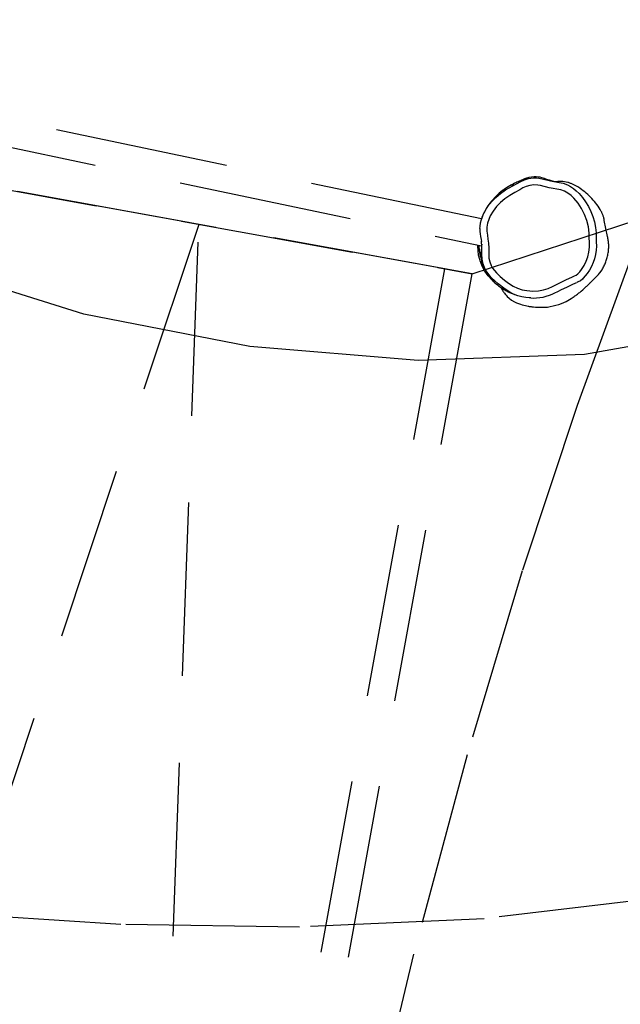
# Model space of a CAD drawing. Header units: metres. Extents: x 104098 to 104607, y 427853 to 428230.
# Tile 121 of 147: x 104269.629 to 104270.493, y 428144.308 to 428145.726. Entities that reach past the tile are written whole.
import ezdxf

# ---------------------------------------------------------------- set-up
doc = ezdxf.new("R2010")
doc.units = ezdxf.units.M
doc.linetypes.add('DASHED2', pattern=[0.375, 0.25, -0.125])

# ---------------------------------------------------------------- blocks, each defined once
blk = doc.blocks.new('school2')
at = {"color": 252, "linetype": 'DASHED2'}
for p, q in [((108001.0378, 456624.5779), (108000.5788, 456625.2392)), ((108000.5448, 456625.2216), (108001.0113, 456624.5495)), ((108000.9739, 456624.5298), (108000.4997, 456625.1741)), ((108000.4997, 456625.1741), (108000.9739, 456624.5298)), ((108000.9502, 456624.562), (108000.5234, 456625.1418)), ((108000.528, 456624.8714), (108000.4112, 456625.0795)), ((108000.6692, 456624.6735), (108000.528, 456624.8714)), ((108000.7368, 456624.8519), (107998.51, 456623.6599)), ((107998.9367, 456623.0801), (108000.7368, 456624.8519)), ((108000.8314, 456624.4923), (108000.6692, 456624.6735)), ((108001.0419, 456624.5798), (108001.0468, 456624.5818)), ((108001.0468, 456624.5818), (108001.0534, 456624.5837)), ((108001.0527, 456624.5839), (108001.0478, 456624.5824)), ((108001.0478, 456624.5824), (108001.0478, 456624.5824)), ((108001.0478, 456624.5824), (108001.0478, 456624.5824)), ((108001.0576, 456624.5852), (108001.0527, 456624.5839)), ((108001.0534, 456624.5837), (108001.0601, 456624.5852)), ((108001.0622, 456624.5861), (108001.0576, 456624.5852)), ((108001.0601, 456624.5852), (108001.0672, 456624.586)), ((108001.0667, 456624.5867), (108001.0622, 456624.5861)), ((108001.0744, 456624.5873), (108001.0667, 456624.5867)), ((108001.0672, 456624.586), (108001.0742, 456624.5863)), ((108001.0742, 456624.5863), (108001.083, 456624.5857)), ((108001.0816, 456624.5873), (108001.0744, 456624.5873)), ((108001.0878, 456624.5868), (108001.0816, 456624.5873)), ((108001.083, 456624.5857), (108001.0918, 456624.5843)), ((108001.0884, 456624.5867), (108001.0878, 456624.5868)), ((108001.0949, 456624.5856), (108001.0884, 456624.5867)), ((108001.0918, 456624.5843), (108001.1093, 456624.5802)), ((108001.103, 456624.5837), (108001.0949, 456624.5856)), ((108001.0949, 456624.5856), (108001.0949, 456624.5856)), ((108001.1028, 456624.5837), (108001.1015, 456624.5841)), ((108001.1033, 456624.5836), (108001.1027, 456624.5838)), ((108001.103, 456624.5837), (108001.1027, 456624.5838)), ((108001.1043, 456624.5833), (108001.1033, 456624.5836)), ((108001.1051, 456624.5831), (108001.1043, 456624.5833)), ((108001.1055, 456624.583), (108001.1051, 456624.5831)), ((108001.1057, 456624.5829), (108001.1055, 456624.583)), ((108001.1057, 456624.5829), (108001.1057, 456624.5829)), ((108001.1067, 456624.5827), (108001.1057, 456624.5829)), ((108001.107, 456624.5828), (108001.1067, 456624.5827)), ((108001.1075, 456624.5826), (108001.107, 456624.5828)), ((108001.1095, 456624.5819), (108001.1075, 456624.5826)), ((108001.1111, 456624.5813), (108001.1095, 456624.5819)), ((108001.1124, 456624.5808), (108001.1111, 456624.5813)), ((108001.1136, 456624.5803), (108001.1124, 456624.5808)), ((108001.0262, 456624.5689), (108001.0238, 456624.5663)), ((108001.0267, 456624.5694), (108001.0262, 456624.5689)), ((108001.0268, 456624.5693), (108001.029, 456624.5715)), ((108001.029, 456624.5715), (108001.033, 456624.5747)), ((108001.033, 456624.5747), (108001.0372, 456624.5774)), ((108001.04, 456624.5674), (108001.0356, 456624.564)), ((108001.0372, 456624.5774), (108001.0419, 456624.5798)), ((108001.0449, 456624.5702), (108001.04, 456624.5674)), ((108001.0501, 456624.5723), (108001.0449, 456624.5702)), ((108001.0579, 456624.5745), (108001.0501, 456624.5723)), ((108001.066, 456624.5759), (108001.0579, 456624.5745)), ((108001.0742, 456624.5763), (108001.066, 456624.5759)), ((108001.0824, 456624.5758), (108001.0742, 456624.5763)), ((108001.0906, 456624.5745), (108001.0824, 456624.5758)), ((108001.0987, 456624.5726), (108001.0906, 456624.5745)), ((108001.1067, 456624.5706), (108001.0987, 456624.5726)), ((108001.1119, 456624.5692), (108001.1067, 456624.5706)), ((108001.1093, 456624.5802), (108001.1162, 456624.5783)), ((108001.1169, 456624.5675), (108001.1119, 456624.5692)), ((108001.1146, 456624.58), (108001.1136, 456624.5803)), ((108001.1154, 456624.5796), (108001.1146, 456624.58)), ((108001.1162, 456624.5793), (108001.1154, 456624.5796)), ((108001.1169, 456624.5791), (108001.1162, 456624.5793)), ((108001.1162, 456624.5783), (108001.1162, 456624.5783)), ((108001.1162, 456624.5783), (108001.1162, 456624.5783)), ((108001.1162, 456624.5783), (108001.1162, 456624.5783)), ((108001.1162, 456624.5783), (108001.1217, 456624.5764)), ((108001.1175, 456624.5788), (108001.1169, 456624.5791)), ((108001.1216, 456624.5652), (108001.1169, 456624.5675)), ((108001.118, 456624.5787), (108001.1175, 456624.5788)), ((108001.1186, 456624.5784), (108001.118, 456624.5787)), ((108001.1194, 456624.5782), (108001.1186, 456624.5784)), ((108001.1198, 456624.578), (108001.1194, 456624.5782)), ((108001.1203, 456624.5778), (108001.1198, 456624.578)), ((108001.1208, 456624.5777), (108001.1203, 456624.5778)), ((108001.1213, 456624.5775), (108001.1208, 456624.5777)), ((108001.1225, 456624.5771), (108001.1213, 456624.5775)), ((108001.1217, 456624.5764), (108001.1269, 456624.5737)), ((108001.1237, 456624.5766), (108001.1225, 456624.5771)), ((108001.125, 456624.576), (108001.1237, 456624.5766)), ((108001.1284, 456624.5743), (108001.125, 456624.576)), ((108001.1269, 456624.5737), (108001.133, 456624.5692)), ((108001.1316, 456624.5722), (108001.1284, 456624.5743)), ((108001.1347, 456624.5697), (108001.1316, 456624.5722)), ((108001.133, 456624.5692), (108001.1358, 456624.5665)), ((108001.1368, 456624.5677), (108001.1347, 456624.5697)), ((108001.1358, 456624.5665), (108001.1383, 456624.5636)), ((108001.1388, 456624.5655), (108001.1368, 456624.5677)), ((107998.9367, 456623.0801), (108000.9502, 456624.562)), ((108001.0031, 456624.5483), (108001.0071, 456624.5529)), ((108001.0071, 456624.5529), (108001.0082, 456624.5539)), ((108001.017, 456624.5567), (108001.0154, 456624.5544)), ((108001.0195, 456624.5605), (108001.017, 456624.5567)), ((108001.0217, 456624.5636), (108001.0195, 456624.5605)), ((108001.0238, 456624.5663), (108001.0217, 456624.5636)), ((108001.028, 456624.5551), (108001.0246, 456624.5502)), ((108001.0315, 456624.5598), (108001.028, 456624.5551)), ((108001.0356, 456624.564), (108001.0315, 456624.5598)), ((108001.1264, 456624.5617), (108001.1216, 456624.5652)), ((108001.1304, 456624.5574), (108001.1264, 456624.5617)), ((108001.1326, 456624.5543), (108001.1304, 456624.5574)), ((108001.1396, 456624.5435), (108001.1326, 456624.5543)), ((108001.1383, 456624.5636), (108001.1383, 456624.5636)), ((108001.1383, 456624.5636), (108001.1411, 456624.5596)), ((108001.1404, 456624.5634), (108001.1388, 456624.5655)), ((108001.1417, 456624.5614), (108001.1404, 456624.5634)), ((108001.1411, 456624.5596), (108001.1478, 456624.5492)), ((108001.1428, 456624.5595), (108001.1417, 456624.5614)), ((108001.1437, 456624.5577), (108001.1428, 456624.5595)), ((108001.1445, 456624.5561), (108001.1437, 456624.5577)), ((108001.1452, 456624.5547), (108001.1445, 456624.5561)), ((108001.1459, 456624.5534), (108001.1452, 456624.5547)), ((108001.1464, 456624.5524), (108001.1459, 456624.5534)), ((108001.1468, 456624.5517), (108001.1464, 456624.5524)), ((108000.9959, 456624.5372), (108000.9991, 456624.5428)), ((108001.0014, 456624.5405), (108000.9987, 456624.5372)), ((108000.9988, 456624.5354), (108001.0034, 456624.5406)), ((108001.0004, 456624.5394), (108000.9989, 456624.5375)), ((108000.9991, 456624.5428), (108001.0031, 456624.5483)), ((108001.0021, 456624.5413), (108001.0004, 456624.5394)), ((108001.0045, 456624.5436), (108001.0014, 456624.5405)), ((108001.004, 456624.5431), (108001.0021, 456624.5413)), ((108001.0034, 456624.5406), (108001.0064, 456624.5436)), ((108001.0034, 456624.5406), (108001.0034, 456624.5406)), ((108001.0034, 456624.5406), (108001.0034, 456624.5406)), ((108001.0034, 456624.5406), (108001.0034, 456624.5406)), ((108001.0063, 456624.5452), (108001.004, 456624.5431)), ((108001.008, 456624.5466), (108001.0045, 456624.5436)), ((108001.0095, 456624.5479), (108001.0063, 456624.5452)), ((108001.0115, 456624.5497), (108001.008, 456624.5466)), ((108001.0115, 456624.5497), (108001.0095, 456624.5479)), ((108001.0131, 456624.5512), (108001.0115, 456624.5497)), ((108001.0165, 456624.54), (108001.0115, 456624.5348)), ((108001.0212, 456624.5454), (108001.0165, 456624.54)), ((108001.0246, 456624.5502), (108001.0212, 456624.5454)), ((108001.1429, 456624.539), (108001.1396, 456624.5435)), ((108001.1464, 456624.5345), (108001.1429, 456624.539)), ((108001.1471, 456624.5511), (108001.1468, 456624.5517)), ((108001.1475, 456624.5505), (108001.1471, 456624.5511)), ((108001.1478, 456624.5498), (108001.1475, 456624.5505)), ((108001.1482, 456624.5492), (108001.1478, 456624.5498)), ((108001.1478, 456624.5492), (108001.1552, 456624.5393)), ((108001.1485, 456624.5487), (108001.1482, 456624.5492)), ((108001.1487, 456624.5483), (108001.1485, 456624.5487)), ((108001.149, 456624.5478), (108001.1487, 456624.5483)), ((108001.1493, 456624.5472), (108001.149, 456624.5478)), ((108001.1497, 456624.5466), (108001.1493, 456624.5472)), ((108001.1501, 456624.546), (108001.1497, 456624.5466)), ((108001.1505, 456624.5454), (108001.1501, 456624.546)), ((108001.151, 456624.5447), (108001.1505, 456624.5454)), ((108001.1515, 456624.544), (108001.151, 456624.5447)), ((108001.1548, 456624.5414), (108001.1511, 456624.5446)), ((108001.1518, 456624.5437), (108001.1515, 456624.544)), ((108001.16, 456624.5365), (108001.1548, 456624.5414)), ((108001.1552, 456624.5393), (108001.1587, 456624.5342)), ((107998.9605, 456623.0478), (108000.9739, 456624.5298)), ((108000.9739, 456624.5298), (108001.2136, 456624.4166)), ((108000.9899, 456624.5207), (108000.9919, 456624.5279)), ((108000.9919, 456624.5279), (108000.995, 456624.5355)), ((108000.9929, 456624.5266), (108000.9919, 456624.5236)), ((108000.9922, 456624.5227), (108000.9949, 456624.5292)), ((108000.9941, 456624.5296), (108000.9929, 456624.5266)), ((108000.9962, 456624.5335), (108000.9941, 456624.5296)), ((108000.9949, 456624.5292), (108000.9962, 456624.5312)), ((108000.995, 456624.5355), (108000.9959, 456624.5372)), ((108000.9959, 456624.5372), (108000.9959, 456624.5372)), ((108000.9959, 456624.5372), (108000.9959, 456624.5372)), ((108000.998, 456624.5362), (108000.9962, 456624.5335)), ((108000.9962, 456624.5312), (108000.9988, 456624.5354)), ((108000.9987, 456624.5372), (108000.998, 456624.5362)), ((108000.9989, 456624.5375), (108000.9981, 456624.5364)), ((108001.0039, 456624.5248), (108001.0018, 456624.5197)), ((108001.0068, 456624.5294), (108001.0039, 456624.5248)), ((108001.0115, 456624.5348), (108001.0068, 456624.5294)), ((108001.1496, 456624.5299), (108001.1464, 456624.5345)), ((108001.1522, 456624.525), (108001.1496, 456624.5299)), ((108001.1539, 456624.5195), (108001.1522, 456624.525)), ((108001.1587, 456624.5342), (108001.1615, 456624.5287)), ((108001.1643, 456624.5306), (108001.16, 456624.5365)), ((108001.1615, 456624.5287), (108001.1631, 456624.5238)), ((108000.9884, 456624.5031), (108000.9886, 456624.5116)), ((108000.9886, 456624.5116), (108000.9891, 456624.5161)), ((108000.9891, 456624.5161), (108000.9899, 456624.5207)), ((108000.99, 456624.5106), (108000.9896, 456624.5045)), ((108000.9906, 456624.5168), (108000.99, 456624.5106)), ((108000.9902, 456624.5065), (108000.9903, 456624.5108)), ((108000.9903, 456624.5108), (108000.9908, 456624.5168)), ((108000.9903, 456624.5108), (108000.9903, 456624.5108)), ((108000.9903, 456624.5108), (108000.9903, 456624.5108)), ((108000.9907, 456624.5177), (108000.9906, 456624.5168)), ((108000.9919, 456624.5236), (108000.9907, 456624.5177)), ((108000.9907, 456624.5177), (108000.9907, 456624.5177)), ((108000.9907, 456624.5177), (108000.9907, 456624.5177)), ((108000.9907, 456624.5177), (108000.9907, 456624.5177)), ((108000.9908, 456624.5168), (108000.9922, 456624.5227)), ((108001.0003, 456624.511), (108001.0002, 456624.5066)), ((108001.0008, 456624.5154), (108001.0003, 456624.511)), ((108001.0018, 456624.5197), (108001.0008, 456624.5154)), ((108001.1548, 456624.5138), (108001.1539, 456624.5195)), ((108001.155, 456624.5081), (108001.1548, 456624.5138)), ((108001.1631, 456624.5238), (108001.1642, 456624.5187)), ((108001.1642, 456624.5187), (108001.1648, 456624.5134)), ((108001.1648, 456624.5134), (108001.165, 456624.508)), ((108000.9885, 456624.4997), (108000.9886, 456624.4981)), ((108000.9886, 456624.4981), (108000.9889, 456624.4953)), ((108000.9896, 456624.502), (108000.9895, 456624.5018)), ((108000.9895, 456624.5018), (108000.9895, 456624.5018)), ((108000.9895, 456624.5018), (108000.9895, 456624.5008)), ((108000.9896, 456624.5047), (108000.9896, 456624.5047)), ((108000.9896, 456624.5047), (108000.9896, 456624.5034)), ((108000.9896, 456624.5034), (108000.9896, 456624.5025)), ((108000.9896, 456624.5025), (108000.9896, 456624.502)), ((108000.991, 456624.4936), (108000.9902, 456624.5065)), ((108001.0002, 456624.5066), (108001.0005, 456624.4989)), ((108001.0005, 456624.4989), (108001.0012, 456624.4912)), ((108001.1528, 456624.4896), (108001.1544, 456624.4988)), ((108001.1544, 456624.4988), (108001.155, 456624.5081)), ((108001.1646, 456624.5003), (108001.1636, 456624.4926)), ((108001.165, 456624.508), (108001.1646, 456624.5003)), ((108001.0115, 456624.3343), (108000.8314, 456624.4923)), ((108000.9889, 456624.4953), (108000.9892, 456624.493)), ((108000.9892, 456624.4824), (108000.989, 456624.4812)), ((108000.9892, 456624.493), (108000.9895, 456624.4911)), ((108000.9899, 456624.485), (108000.9892, 456624.4824)), ((108000.9895, 456624.4911), (108000.9898, 456624.4896)), ((108000.9898, 456624.4896), (108000.99, 456624.4882)), ((108000.9902, 456624.4868), (108000.9899, 456624.485)), ((108000.99, 456624.4882), (108000.9903, 456624.4869)), ((108000.9903, 456624.4873), (108000.9902, 456624.4868)), ((108000.9903, 456624.4869), (108000.9905, 456624.4863)), ((108000.9905, 456624.4863), (108000.9906, 456624.4857)), ((108000.9906, 456624.4857), (108000.9908, 456624.485)), ((108000.9908, 456624.485), (108000.991, 456624.4842)), ((108000.9929, 456624.481), (108000.991, 456624.4936)), ((108000.991, 456624.4842), (108000.9913, 456624.4833)), ((108000.9913, 456624.4833), (108000.9916, 456624.482)), ((108000.9916, 456624.482), (108000.9921, 456624.4806)), ((108001.0012, 456624.4912), (108001.0025, 456624.4837)), ((108001.0025, 456624.4837), (108001.0045, 456624.4763)), ((108001.1502, 456624.4806), (108001.1528, 456624.4896)), ((108001.162, 456624.4849), (108001.1596, 456624.4773)), ((108001.1636, 456624.4926), (108001.162, 456624.4849)), ((108000.9882, 456624.4756), (108000.9881, 456624.4736)), ((108000.9881, 456624.4736), (108000.9881, 456624.4712)), ((108000.9881, 456624.4712), (108000.9884, 456624.4675)), ((108000.9884, 456624.4773), (108000.9882, 456624.4756)), ((108000.9885, 456624.4787), (108000.9884, 456624.4773)), ((108000.9884, 456624.4675), (108000.9891, 456624.4632)), ((108000.9888, 456624.48), (108000.9885, 456624.4787)), ((108000.989, 456624.4812), (108000.9888, 456624.48)), ((108000.9921, 456624.4806), (108000.9926, 456624.4791)), ((108000.9926, 456624.4791), (108000.9932, 456624.4773)), ((108000.995, 456624.4732), (108000.9929, 456624.481)), ((108000.9929, 456624.481), (108000.9929, 456624.481)), ((108000.9929, 456624.481), (108000.9929, 456624.481)), ((108000.9929, 456624.481), (108000.9929, 456624.481)), ((108000.9932, 456624.4773), (108000.9939, 456624.4753)), ((108000.9939, 456624.4753), (108000.9947, 456624.4732)), ((108000.9947, 456624.4732), (108000.9956, 456624.4708)), ((108000.9971, 456624.4674), (108000.995, 456624.4732)), ((108000.9956, 456624.4708), (108000.9968, 456624.4682)), ((108000.9968, 456624.4682), (108000.9976, 456624.4663)), ((108000.9998, 456624.4618), (108000.9971, 456624.4674)), ((108001.0045, 456624.4763), (108001.007, 456624.4698)), ((108001.007, 456624.4698), (108001.0103, 456624.4637)), ((108001.1419, 456624.4639), (108001.1465, 456624.472)), ((108001.1465, 456624.472), (108001.1502, 456624.4806)), ((108001.1567, 456624.47), (108001.1531, 456624.4631)), ((108001.1596, 456624.4773), (108001.1567, 456624.47)), ((108000.9891, 456624.4632), (108000.9904, 456624.4583)), ((108000.9904, 456624.4583), (108000.9915, 456624.4554)), ((108000.9915, 456624.4554), (108000.9928, 456624.4526)), ((108001.0029, 456624.4566), (108000.9998, 456624.4618)), ((108001.0064, 456624.4518), (108001.0029, 456624.4566)), ((108001.0103, 456624.4637), (108001.0143, 456624.458)), ((108001.0143, 456624.458), (108001.02, 456624.4517)), ((108001.132, 456624.4516), (108001.1363, 456624.4564)), ((108001.1363, 456624.4564), (108001.1419, 456624.4639)), ((108001.1488, 456624.4563), (108001.1439, 456624.4499)), ((108001.1531, 456624.4631), (108001.1488, 456624.4563)), ((108001.1583, 456624.445), (108001.1648, 456624.4548)), ((108000.9928, 456624.4526), (108000.9941, 456624.4501)), ((108000.9941, 456624.4501), (108000.9954, 456624.4479)), ((108000.9954, 456624.4479), (108000.9968, 456624.4457)), ((108000.9968, 456624.4457), (108000.998, 456624.4438)), ((108000.998, 456624.4438), (108000.9992, 456624.4421)), ((108000.9992, 456624.4421), (108001.0002, 456624.4406)), ((108001.0002, 456624.4406), (108001.0007, 456624.44)), ((108001.0007, 456624.44), (108001.0012, 456624.4393)), ((108001.0012, 456624.4393), (108001.0017, 456624.4387)), ((108001.0097, 456624.448), (108001.0064, 456624.4518)), ((108001.0112, 456624.4464), (108001.0097, 456624.448)), ((108001.0112, 456624.4464), (108001.0137, 456624.444)), ((108001.0137, 456624.444), (108001.0172, 456624.4408)), ((108001.0172, 456624.4408), (108001.021, 456624.4379)), ((108001.02, 456624.4517), (108001.0265, 456624.4463)), ((108001.0265, 456624.4463), (108001.0324, 456624.4425)), ((108001.0324, 456624.4425), (108001.0387, 456624.4394)), ((108001.0387, 456624.4394), (108001.0453, 456624.437)), ((108001.1174, 456624.437), (108001.1228, 456624.4416)), ((108001.1228, 456624.4416), (108001.1276, 456624.4468)), ((108001.1276, 456624.4468), (108001.132, 456624.4516)), ((108001.1353, 456624.4404), (108001.1312, 456624.4359)), ((108001.1396, 456624.4452), (108001.1353, 456624.4404)), ((108001.1439, 456624.4499), (108001.1396, 456624.4452)), ((108001.1523, 456624.4349), (108001.1583, 456624.445)), ((108001.0017, 456624.4387), (108001.0021, 456624.4381)), ((108001.0021, 456624.4381), (108001.0029, 456624.4371)), ((108001.0029, 456624.4371), (108001.0036, 456624.4362)), ((108001.0036, 456624.4362), (108001.0052, 456624.4343)), ((108001.0052, 456624.4343), (108001.0071, 456624.4322)), ((108001.0071, 456624.4322), (108001.0093, 456624.4299)), ((108001.0093, 456624.4299), (108001.012, 456624.4272)), ((108001.012, 456624.4272), (108001.0136, 456624.4257)), ((108001.0136, 456624.4257), (108001.0154, 456624.424)), ((108001.021, 456624.4379), (108001.025, 456624.4353)), ((108001.025, 456624.4353), (108001.0291, 456624.4329)), ((108001.0291, 456624.4329), (108001.0335, 456624.4308)), ((108001.0335, 456624.4308), (108001.0373, 456624.4292)), ((108001.0373, 456624.4292), (108001.0413, 456624.4279)), ((108001.0413, 456624.4279), (108001.0458, 456624.4265)), ((108001.0453, 456624.437), (108001.0556, 456624.434)), ((108001.0458, 456624.4265), (108001.0515, 456624.4249)), ((108001.0515, 456624.4249), (108001.0597, 456624.4223)), ((108001.0556, 456624.434), (108001.0658, 456624.4309)), ((108001.0658, 456624.4309), (108001.0759, 456624.4274)), ((108001.0759, 456624.4274), (108001.0786, 456624.4263)), ((108001.0786, 456624.4263), (108001.0813, 456624.4255)), ((108001.0813, 456624.4255), (108001.0841, 456624.4251)), ((108001.0841, 456624.4251), (108001.0883, 456624.4253)), ((108001.0883, 456624.4253), (108001.0924, 456624.426)), ((108001.0924, 456624.426), (108001.099, 456624.4277)), ((108001.099, 456624.4277), (108001.1055, 456624.4301)), ((108001.1055, 456624.4301), (108001.1116, 456624.4331)), ((108001.1116, 456624.4331), (108001.1174, 456624.437)), ((108001.1218, 456624.4278), (108001.1166, 456624.4245)), ((108001.1268, 456624.4317), (108001.1218, 456624.4278)), ((108001.1312, 456624.4359), (108001.1268, 456624.4317)), ((108001.0154, 456624.424), (108001.0175, 456624.4223)), ((108001.0175, 456624.4223), (108001.0197, 456624.4205)), ((108001.0197, 456624.4205), (108001.023, 456624.4182)), ((108001.023, 456624.4182), (108001.0266, 456624.416)), ((108001.0266, 456624.416), (108001.0303, 456624.4139)), ((108001.0303, 456624.4139), (108001.0341, 456624.412)), ((108001.0341, 456624.412), (108001.0379, 456624.4104)), ((108001.0597, 456624.4223), (108001.0678, 456624.4195)), ((108001.0678, 456624.4195), (108001.0732, 456624.4176)), ((108001.0732, 456624.4176), (108001.0746, 456624.4171)), ((108001.0766, 456624.4164), (108001.075, 456624.417)), ((108001.075, 456624.417), (108001.075, 456624.417)), ((108001.0802, 456624.4154), (108001.0766, 456624.4164)), ((108001.084, 456624.4151), (108001.0802, 456624.4154)), ((108001.0856, 456624.4151), (108001.084, 456624.4151)), ((108001.0942, 456624.4162), (108001.0856, 456624.4151)), ((108001.0856, 456624.4151), (108001.0856, 456624.4151)), ((108001.0856, 456624.4151), (108001.0856, 456624.4151)), ((108001.1001, 456624.4176), (108001.0942, 456624.4162)), ((108001.1059, 456624.4195), (108001.1001, 456624.4176)), ((108001.1113, 456624.4218), (108001.1059, 456624.4195)), ((108001.1166, 456624.4245), (108001.1113, 456624.4218)), ((108001.0379, 456624.4104), (108001.0415, 456624.409)), ((108001.0415, 456624.409), (108001.0449, 456624.4079)), ((108001.0449, 456624.4079), (108001.0477, 456624.4071)), ((108001.0477, 456624.4071), (108001.0502, 456624.4065)), ((108001.0502, 456624.4065), (108001.0527, 456624.4059)), ((108001.0527, 456624.4059), (108001.0547, 456624.4055)), ((108001.0547, 456624.4055), (108001.0565, 456624.4052)), ((108001.0565, 456624.4052), (108001.0581, 456624.405)), ((108001.0581, 456624.405), (108001.0594, 456624.4048)), ((108001.0594, 456624.4048), (108001.0608, 456624.4046)), ((108001.0608, 456624.4046), (108001.0621, 456624.4044)), ((108001.0621, 456624.4044), (108001.0636, 456624.4043)), ((108001.0636, 456624.4043), (108001.0652, 456624.4041)), ((108001.0652, 456624.4041), (108001.0666, 456624.404)), ((108001.0666, 456624.404), (108001.068, 456624.4039)), ((108001.068, 456624.4039), (108001.0709, 456624.4037)), ((108001.0709, 456624.4037), (108001.0737, 456624.4036)), ((108001.0737, 456624.4036), (108001.0765, 456624.4035)), ((108001.0765, 456624.4035), (108001.0793, 456624.4035)), ((108001.0793, 456624.4035), (108001.0805, 456624.4035)), ((108001.0805, 456624.4035), (108001.0817, 456624.4035)), ((108001.0817, 456624.4035), (108001.083, 456624.4035)), ((108001.083, 456624.4035), (108001.0842, 456624.4035)), ((108001.0842, 456624.4035), (108001.0853, 456624.4035)), ((108001.0853, 456624.4035), (108001.0863, 456624.4035)), ((108001.0863, 456624.4035), (108001.0869, 456624.4035)), ((108001.0869, 456624.4035), (108001.0875, 456624.4035)), ((108001.0875, 456624.4035), (108001.0879, 456624.4036)), ((108001.0879, 456624.4036), (108001.0883, 456624.4036)), ((108001.0883, 456624.4036), (108001.0887, 456624.4036)), ((108001.0887, 456624.4036), (108001.089, 456624.4036)), ((108001.089, 456624.4036), (108001.0894, 456624.4036)), ((108001.0894, 456624.4036), (108001.0901, 456624.4036)), ((108001.0901, 456624.4036), (108001.0909, 456624.4036)), ((108001.0909, 456624.4036), (108001.0919, 456624.4037)), ((108001.0919, 456624.4037), (108001.093, 456624.4037)), ((108001.093, 456624.4037), (108001.0943, 456624.4038)), ((108001.0943, 456624.4038), (108001.0957, 456624.4038)), ((108001.0957, 456624.4038), (108001.0973, 456624.4039)), ((108001.0973, 456624.4039), (108001.0991, 456624.4039)), ((108001.0991, 456624.4039), (108001.101, 456624.404)), ((108001.101, 456624.404), (108001.1031, 456624.4041)), ((108001.1031, 456624.4041), (108001.1054, 456624.4042)), ((108001.1054, 456624.4042), (108001.1078, 456624.4043)), ((108001.1078, 456624.4044), (108001.1085, 456624.4044)), ((108001.1085, 456624.4044), (108001.1135, 456624.4053)), ((108001.159, 456624.3909), (108000.9535, 456624.2881)), ((107999.9627, 456624.1965), (107999.7968, 456624.3748)), ((108001.2061, 456624.2059), (108001.0115, 456624.3343)), ((108000.9535, 456624.2881), (108000.7323, 456624.1694)), ((108000.1467, 456624.0171), (107999.9627, 456624.1965)), ((108000.7323, 456624.1694), (108000.4926, 456624.0313)), ((108000.4926, 456624.0313), (108000.2393, 456623.8758)), ((108000.3482, 456623.8431), (108000.1467, 456624.0171)), ((108000.2393, 456623.8758), (107999.979, 456623.706)), ((108000.5663, 456623.6813), (108000.3482, 456623.8431))]:
    blk.add_line(p, q, dxfattribs=at)
for centre, radius, start, end in [((107963.176, 457111.127), 478.5422, 270.128471, 276.228591), ((107963.176, 457111.127), 478.5422, 270.128471, 276.228591), ((107963.176, 457111.1274), 478.6426, 270.128469, 276.227308), ((107963.176, 457111.1274), 480.8926, 270.128469, 276.198617), ((107963.176, 457111.1274), 481.3426, 273.054885, 276.133061), ((107963.176, 457111.1274), 481.3926, 273.054567, 276.132434), ((107963.176, 457111.1274), 481.4426, 273.05425, 276.131808), ((108001.0535, 456624.5611), 0.022, 104.9692, 120.9037), ((108001.0794, 456624.506), 0.0812, 74.193, 82.8918), ((108001.1296, 456624.6746), 0.0948, 253.6986, 255.9885), ((108001.1038, 456624.5733), 0.01, 71.0139, 84.5992), ((108001.0725, 456624.5165), 0.0704, 115.533, 119.5016), ((108001.0443, 456624.5177), 0.0497, 135.275, 156.9214), ((108000.9623, 456624.5892), 0.0634, 314.0118, 326.6681), ((108001.118, 456624.5028), 0.054, 13.2329, 30.9737), ((108001.0672, 456624.4908), 0.1062, 348.9134, 13.2349), ((108000.9956, 456624.5033), 0.0072, 145.0369, 181.3515), ((108001.1172, 456624.5074), 0.1289, 181.904, 183.3302), ((108000.9985, 456624.5003), 0.01, 153.5068, 183.7533), ((108000.9905, 456624.499), 0.00206, 118.0532, 160.3881), ((108000.9098, 456624.5056), 0.0799, 356.5111, 359.1703), ((108001.1316, 456624.4782), 0.0406, 324.7946, 348.9188), ((108001.103, 456624.4621), 0.0563, 306.8801, 331.1547), ((108001.0925, 456624.476), 0.0737, 286.5337, 306.8809)]:
    blk.add_arc(centre, radius, start, end, dxfattribs=at)

msp = doc.modelspace()

# ---------------------------------------------------------------- block references
at = {"rotation": 43.40342385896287}
msp.add_blockref('school2', (339564.7791, 22181.4821), dxfattribs=at)

doc.saveas('drawing.dxf')
